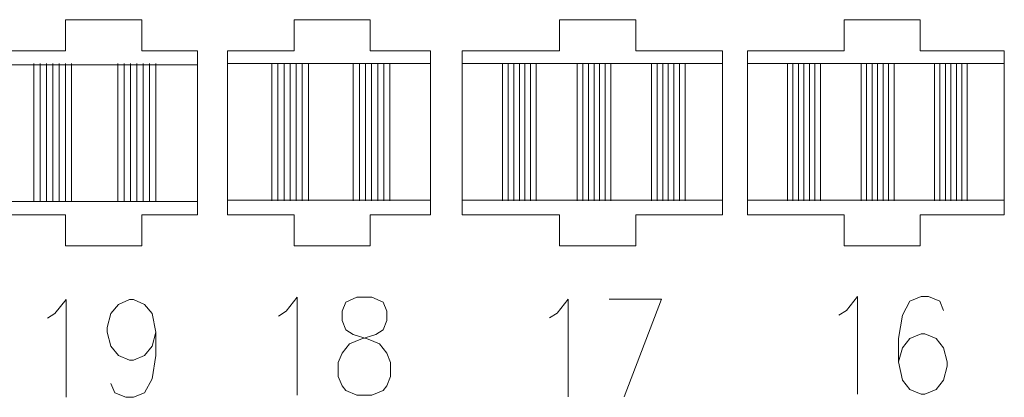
# Model space of a CAD drawing. Header units: millimetres. Extents: x -178 to 174, y -133 to 130.
# Tile 38 of 38: x 69 to 173, y 89 to 129. Entities that reach past the tile are written whole.
import ezdxf

# ---------------------------------------------------------------- set-up
doc = ezdxf.new("R2010")
doc.units = ezdxf.units.MM
doc.header["$MEASUREMENT"] = 0
doc.layers.add('Layer 1', color=7, linetype='Continuous')

msp = doc.modelspace()

# ---------------------------------------------------------------- linework, layer by layer
at = {"layer": 'Layer 1', "lineweight": 9}
for points in [[(87.4015, 121.4609), (87.4015, 121.4609), (87.4015, 125.5508), (87.4015, 125.5508), (87.4015, 125.5508), (87.4015, 125.5508), (81.4887, 125.5508), (81.4887, 125.5508), (81.4887, 125.5508), (81.4887, 125.5508), (81.4887, 128.8528), (81.4887, 128.8528), (81.4887, 128.8528), (81.4887, 128.8528), (73.3983, 128.8528), (73.3983, 128.8528), (73.3983, 128.8528), (73.3983, 128.8528), (73.3983, 125.5508), (73.3983, 125.5508), (73.3983, 125.5508), (73.3983, 125.5508), (65.1633, 125.5508), (65.1633, 125.5508), (65.1633, 125.5508), (65.1633, 125.5508), (65.1633, 121.4609), (65.1633, 121.4609)], [(112.1555, 121.4609), (112.1555, 121.4609), (112.1555, 125.5508), (112.1555, 125.5508), (112.1555, 125.5508), (112.1555, 125.5508), (105.7755, 125.5508), (105.7755, 125.5508), (105.7755, 125.5508), (105.7755, 125.5508), (105.7755, 128.8528), (105.7755, 128.8528), (105.7755, 128.8528), (105.7755, 128.8528), (97.6852, 128.8528), (97.6852, 128.8528), (97.6852, 128.8528), (97.6852, 128.8528), (97.6852, 125.5508), (97.6852, 125.5508), (97.6852, 125.5508), (97.6852, 125.5508), (90.5948, 125.5508), (90.5948, 125.5508), (90.5948, 125.5508), (90.5948, 125.5508), (90.5948, 121.4609), (90.5948, 121.4609)], [(143.1831, 121.4609), (143.1831, 121.4609), (143.1831, 125.5508), (143.1831, 125.5508), (143.1831, 125.5508), (143.1831, 125.5508), (133.9825, 125.5508), (133.9825, 125.5508), (133.9825, 125.5508), (133.9825, 125.5508), (133.9825, 128.8528), (133.9825, 128.8528), (133.9825, 128.8528), (133.9825, 128.8528), (125.8922, 128.8528), (125.8922, 128.8528), (125.8922, 128.8528), (125.8922, 128.8528), (125.8922, 125.5508), (125.8922, 125.5508), (125.8922, 125.5508), (125.8922, 125.5508), (115.5408, 125.5508), (115.5408, 125.5508), (115.5408, 125.5508), (115.5408, 125.5508), (115.5408, 121.4609), (115.5408, 121.4609)], [(173.1414, 121.4609), (173.1414, 121.4609), (173.1414, 125.5508), (173.1414, 125.5508), (173.1414, 125.5508), (173.1414, 125.5508), (164.198, 125.5508), (164.198, 125.5508), (164.198, 125.5508), (164.198, 125.5508), (164.198, 128.8528), (164.198, 128.8528), (164.198, 128.8528), (164.198, 128.8528), (156.1077, 128.8528), (156.1077, 128.8528), (156.1077, 128.8528), (156.1077, 128.8528), (156.1077, 125.5508), (156.1077, 125.5508), (156.1077, 125.5508), (156.1077, 125.5508), (145.8684, 125.5508), (145.8684, 125.5508), (145.8684, 125.5508), (145.8684, 125.5508), (145.8684, 121.4609), (145.8684, 121.4609)], [(65.1633, 112.5822), (65.1633, 112.5822), (65.1633, 108.0884), (65.1633, 108.0884), (65.1633, 108.0884), (65.1633, 108.0884), (73.3983, 108.0884), (73.3983, 108.0884), (73.3983, 108.0884), (73.3983, 108.0884), (73.3983, 104.7864), (73.3983, 104.7864), (73.3983, 104.7864), (73.3983, 104.7864), (81.4887, 104.7864), (81.4887, 104.7864), (81.4887, 104.7864), (81.4887, 104.7864), (81.4887, 108.0884), (81.4887, 108.0884), (81.4887, 108.0884), (81.4887, 108.0884), (87.4015, 108.0884), (87.4015, 108.0884), (87.4015, 108.0884), (87.4015, 108.0884), (87.4015, 112.5822), (87.4015, 112.5822)], [(90.5948, 112.5822), (90.5948, 112.5822), (90.5948, 108.0884), (90.5948, 108.0884), (90.5948, 108.0884), (90.5948, 108.0884), (97.6852, 108.0884), (97.6852, 108.0884), (97.6852, 108.0884), (97.6852, 108.0884), (97.6852, 104.7864), (97.6852, 104.7864), (97.6852, 104.7864), (97.6852, 104.7864), (105.7755, 104.7864), (105.7755, 104.7864), (105.7755, 104.7864), (105.7755, 104.7864), (105.7755, 108.0884), (105.7755, 108.0884), (105.7755, 108.0884), (105.7755, 108.0884), (112.1555, 108.0884), (112.1555, 108.0884), (112.1555, 108.0884), (112.1555, 108.0884), (112.1555, 112.5822), (112.1555, 112.5822)], [(115.5408, 112.5822), (115.5408, 112.5822), (115.5408, 108.0884), (115.5408, 108.0884), (115.5408, 108.0884), (115.5408, 108.0884), (125.8922, 108.0884), (125.8922, 108.0884), (125.8922, 108.0884), (125.8922, 108.0884), (125.8922, 104.7864), (125.8922, 104.7864), (125.8922, 104.7864), (125.8922, 104.7864), (133.9825, 104.7864), (133.9825, 104.7864), (133.9825, 104.7864), (133.9825, 104.7864), (133.9825, 108.0884), (133.9825, 108.0884), (133.9825, 108.0884), (133.9825, 108.0884), (143.1831, 108.0884), (143.1831, 108.0884), (143.1831, 108.0884), (143.1831, 108.0884), (143.1831, 112.5822), (143.1831, 112.5822)], [(145.8684, 112.5822), (145.8684, 112.5822), (145.8684, 108.0884), (145.8684, 108.0884), (145.8684, 108.0884), (145.8684, 108.0884), (156.1077, 108.0884), (156.1077, 108.0884), (156.1077, 108.0884), (156.1077, 108.0884), (156.1077, 104.7864), (156.1077, 104.7864), (156.1077, 104.7864), (156.1077, 104.7864), (164.198, 104.7864), (164.198, 104.7864), (164.198, 104.7864), (164.198, 104.7864), (164.198, 108.0884), (164.198, 108.0884), (164.198, 108.0884), (164.198, 108.0884), (173.1414, 108.0884), (173.1414, 108.0884), (173.1414, 108.0884), (173.1414, 108.0884), (173.1414, 112.5822), (173.1414, 112.5822)]]:
    msp.add_open_spline(points, degree=3, knots=[0, 0, 0, 0, 0.125, 0.125, 0.125, 0.125, 0.25, 0.25, 0.25, 0.25, 0.375, 0.375, 0.375, 0.375, 0.5, 0.5, 0.5, 0.5, 0.625, 0.625, 0.625, 0.625, 0.75, 0.75, 0.75, 0.75, 1, 1, 1, 1], dxfattribs=at)
at = {"layer": 'Layer 1', "color": 1, "lineweight": 9}
for points in [[(87.4015, 124.0557), (87.4015, 124.0557), (65.1633, 124.0557), (65.1633, 124.0557)], [(112.1555, 124.188), (112.1555, 124.188), (90.5948, 124.188), (90.5948, 124.188)], [(143.1831, 124.188), (143.1831, 124.188), (115.5408, 124.188), (115.5408, 124.188)], [(173.1414, 124.188), (173.1414, 124.188), (145.8684, 124.188), (145.8684, 124.188)], [(87.4015, 120.8987), (87.4015, 120.8987), (87.4015, 121.4609), (87.4015, 121.4609)], [(90.5948, 120.8987), (90.5948, 120.8987), (90.5948, 121.4609), (90.5948, 121.4609)], [(112.1555, 120.8987), (112.1555, 120.8987), (112.1555, 121.4609), (112.1555, 121.4609)], [(115.5408, 120.8987), (115.5408, 120.8987), (115.5408, 121.4609), (115.5408, 121.4609)], [(143.1831, 120.8987), (143.1831, 120.8987), (143.1831, 121.4609), (143.1831, 121.4609)], [(145.8684, 120.8987), (145.8684, 120.8987), (145.8684, 121.4609), (145.8684, 121.4609)], [(173.1414, 120.8987), (173.1414, 120.8987), (173.1414, 121.4609), (173.1414, 121.4609)], [(87.4015, 112.5822), (87.4015, 112.5822), (87.4015, 113.1444), (87.4015, 113.1444)], [(90.5948, 112.5822), (90.5948, 112.5822), (90.5948, 113.1444), (90.5948, 113.1444)], [(112.1555, 112.5822), (112.1555, 112.5822), (112.1555, 113.1444), (112.1555, 113.1444)], [(115.5408, 112.5822), (115.5408, 112.5822), (115.5408, 113.1444), (115.5408, 113.1444)], [(143.1831, 112.5822), (143.1831, 112.5822), (143.1831, 113.1444), (143.1831, 113.1444)], [(145.8684, 112.5822), (145.8684, 112.5822), (145.8684, 113.1444), (145.8684, 113.1444)], [(173.1414, 112.5822), (173.1414, 112.5822), (173.1414, 113.1444), (173.1414, 113.1444)], [(87.4015, 109.5146), (87.4015, 109.5146), (65.1633, 109.5146), (65.1633, 109.5146)], [(112.1555, 109.6469), (112.1555, 109.6469), (90.5948, 109.6469), (90.5948, 109.6469)], [(143.1831, 109.6469), (143.1831, 109.6469), (115.5408, 109.6469), (115.5408, 109.6469)], [(173.1414, 109.6469), (173.1414, 109.6469), (145.8684, 109.6469), (145.8684, 109.6469)]]:
    msp.add_open_spline(points, degree=3, dxfattribs=at)
at = {"layer": 'Layer 1', "color": 5, "lineweight": 9}
for points in [[(70.0226, 109.5803), (70.0226, 109.5803), (70.0226, 124.188), (70.0226, 124.188)], [(70.6919, 109.5803), (70.6919, 109.5803), (70.6919, 124.188), (70.6919, 124.188)], [(71.3611, 109.5803), (71.3611, 109.5803), (71.3611, 124.188), (71.3611, 124.188)], [(72.0304, 109.5803), (72.0304, 109.5803), (72.0304, 124.188), (72.0304, 124.188)], [(72.6997, 109.5803), (72.6997, 109.5803), (72.6997, 124.188), (72.6997, 124.188)], [(73.3689, 109.5803), (73.3689, 109.5803), (73.3689, 124.188), (73.3689, 124.188)], [(74.0382, 109.5803), (74.0382, 109.5803), (74.0382, 124.188), (74.0382, 124.188)], [(78.9546, 109.5803), (78.9546, 109.5803), (78.9546, 124.188), (78.9546, 124.188)], [(79.6238, 109.5803), (79.6238, 109.5803), (79.6238, 124.188), (79.6238, 124.188)], [(80.2931, 109.5803), (80.2931, 109.5803), (80.2931, 124.188), (80.2931, 124.188)], [(80.9624, 109.5803), (80.9624, 109.5803), (80.9624, 124.188), (80.9624, 124.188)], [(81.6316, 109.5803), (81.6316, 109.5803), (81.6316, 124.188), (81.6316, 124.188)], [(82.3009, 109.5803), (82.3009, 109.5803), (82.3009, 124.188), (82.3009, 124.188)], [(82.9701, 109.5803), (82.9701, 109.5803), (82.9701, 124.188), (82.9701, 124.188)], [(95.3061, 109.5803), (95.3061, 109.5803), (95.3061, 124.188), (95.3061, 124.188)], [(95.955, 109.5803), (95.955, 109.5803), (95.955, 124.188), (95.955, 124.188)], [(96.6038, 109.5803), (96.6038, 109.5803), (96.6038, 124.188), (96.6038, 124.188)], [(97.2527, 109.5803), (97.2527, 109.5803), (97.2527, 124.188), (97.2527, 124.188)], [(97.9016, 109.5803), (97.9016, 109.5803), (97.9016, 124.188), (97.9016, 124.188)], [(98.5505, 109.5803), (98.5505, 109.5803), (98.5505, 124.188), (98.5505, 124.188)], [(99.1993, 109.5803), (99.1993, 109.5803), (99.1993, 124.188), (99.1993, 124.188)], [(103.966, 109.5803), (103.966, 109.5803), (103.966, 124.188), (103.966, 124.188)], [(104.6149, 109.5803), (104.6149, 109.5803), (104.6149, 124.188), (104.6149, 124.188)], [(105.2637, 109.5803), (105.2637, 109.5803), (105.2637, 124.188), (105.2637, 124.188)], [(105.9126, 109.5803), (105.9126, 109.5803), (105.9126, 124.188), (105.9126, 124.188)], [(106.5615, 109.5803), (106.5615, 109.5803), (106.5615, 124.188), (106.5615, 124.188)], [(107.2103, 109.5803), (107.2103, 109.5803), (107.2103, 124.188), (107.2103, 124.188)], [(107.8592, 109.5803), (107.8592, 109.5803), (107.8592, 124.188), (107.8592, 124.188)], [(119.8357, 109.5803), (119.8357, 109.5803), (119.8357, 124.188), (119.8357, 124.188)], [(120.4273, 109.5803), (120.4273, 109.5803), (120.4273, 124.188), (120.4273, 124.188)], [(121.0188, 109.5803), (121.0188, 109.5803), (121.0188, 124.188), (121.0188, 124.188)], [(121.6103, 109.5803), (121.6103, 109.5803), (121.6103, 124.188), (121.6103, 124.188)], [(122.2019, 109.5803), (122.2019, 109.5803), (122.2019, 124.188), (122.2019, 124.188)], [(122.7934, 109.5803), (122.7934, 109.5803), (122.7934, 124.188), (122.7934, 124.188)], [(123.385, 109.5803), (123.385, 109.5803), (123.385, 124.188), (123.385, 124.188)], [(127.7692, 109.5803), (127.7692, 109.5803), (127.7692, 124.188), (127.7692, 124.188)], [(128.3607, 109.5803), (128.3607, 109.5803), (128.3607, 124.188), (128.3607, 124.188)], [(128.9523, 109.5803), (128.9523, 109.5803), (128.9523, 124.188), (128.9523, 124.188)], [(129.5438, 109.5803), (129.5438, 109.5803), (129.5438, 124.188), (129.5438, 124.188)], [(130.1354, 109.5803), (130.1354, 109.5803), (130.1354, 124.188), (130.1354, 124.188)], [(130.7269, 109.5803), (130.7269, 109.5803), (130.7269, 124.188), (130.7269, 124.188)], [(131.3184, 109.5803), (131.3184, 109.5803), (131.3184, 124.188), (131.3184, 124.188)], [(135.6639, 109.5803), (135.6639, 109.5803), (135.6639, 124.188), (135.6639, 124.188)], [(136.2554, 109.5803), (136.2554, 109.5803), (136.2554, 124.188), (136.2554, 124.188)], [(136.847, 109.5803), (136.847, 109.5803), (136.847, 124.188), (136.847, 124.188)], [(137.4385, 109.5803), (137.4385, 109.5803), (137.4385, 124.188), (137.4385, 124.188)], [(138.0301, 109.5803), (138.0301, 109.5803), (138.0301, 124.188), (138.0301, 124.188)], [(138.6216, 109.5803), (138.6216, 109.5803), (138.6216, 124.188), (138.6216, 124.188)], [(139.2131, 109.5803), (139.2131, 109.5803), (139.2131, 124.188), (139.2131, 124.188)], [(150.1037, 109.5803), (150.1037, 109.5803), (150.1037, 124.188), (150.1037, 124.188)], [(150.687, 109.5803), (150.687, 109.5803), (150.687, 124.188), (150.687, 124.188)], [(151.2703, 109.5803), (151.2703, 109.5803), (151.2703, 124.188), (151.2703, 124.188)], [(151.8537, 109.5803), (151.8537, 109.5803), (151.8537, 124.188), (151.8537, 124.188)], [(152.437, 109.5803), (152.437, 109.5803), (152.437, 124.188), (152.437, 124.188)], [(153.0203, 109.5803), (153.0203, 109.5803), (153.0203, 124.188), (153.0203, 124.188)], [(153.6036, 109.5803), (153.6036, 109.5803), (153.6036, 124.188), (153.6036, 124.188)], [(157.927, 109.5803), (157.927, 109.5803), (157.927, 124.188), (157.927, 124.188)], [(158.5103, 109.5803), (158.5103, 109.5803), (158.5103, 124.188), (158.5103, 124.188)], [(159.0937, 109.5803), (159.0937, 109.5803), (159.0937, 124.188), (159.0937, 124.188)], [(159.677, 109.5803), (159.677, 109.5803), (159.677, 124.188), (159.677, 124.188)], [(160.2603, 109.5803), (160.2603, 109.5803), (160.2603, 124.188), (160.2603, 124.188)], [(160.8436, 109.5803), (160.8436, 109.5803), (160.8436, 124.188), (160.8436, 124.188)], [(161.427, 109.5803), (161.427, 109.5803), (161.427, 124.188), (161.427, 124.188)], [(165.7121, 109.5803), (165.7121, 109.5803), (165.7121, 124.188), (165.7121, 124.188)], [(166.2954, 109.5803), (166.2954, 109.5803), (166.2954, 124.188), (166.2954, 124.188)], [(166.8788, 109.5803), (166.8788, 109.5803), (166.8788, 124.188), (166.8788, 124.188)], [(167.4621, 109.5803), (167.4621, 109.5803), (167.4621, 124.188), (167.4621, 124.188)], [(168.0454, 109.5803), (168.0454, 109.5803), (168.0454, 124.188), (168.0454, 124.188)], [(168.6287, 109.5803), (168.6287, 109.5803), (168.6287, 124.188), (168.6287, 124.188)], [(169.212, 109.5803), (169.212, 109.5803), (169.212, 124.188), (169.212, 124.188)]]:
    msp.add_open_spline(points, degree=3, dxfattribs=at)
at = {"layer": 'Layer 1', "lineweight": 9}
for points in [[(87.4015, 113.1444), (87.4015, 113.1444), (87.4015, 120.8987), (87.4015, 120.8987)], [(90.5948, 120.8987), (90.5948, 120.8987), (90.5948, 113.1444), (90.5948, 113.1444)], [(112.1555, 113.1444), (112.1555, 113.1444), (112.1555, 120.8987), (112.1555, 120.8987)], [(115.5408, 120.8987), (115.5408, 120.8987), (115.5408, 113.1444), (115.5408, 113.1444)], [(143.1831, 113.1444), (143.1831, 113.1444), (143.1831, 120.8987), (143.1831, 120.8987)], [(145.8684, 120.8987), (145.8684, 120.8987), (145.8684, 113.1444), (145.8684, 113.1444)], [(173.1414, 113.1444), (173.1414, 113.1444), (173.1414, 120.8987), (173.1414, 120.8987)]]:
    msp.add_open_spline(points, degree=3, dxfattribs=at)
at = {"layer": 'Layer 1', "color": 1, "lineweight": 9}
for points, knots in [([(155.5653, 97.4232), (155.5653, 97.4232), (156.3634, 97.928), (156.3634, 97.928), (156.3634, 97.928), (156.3634, 97.928), (157.5545, 99.4125), (157.5545, 99.4125), (157.5545, 99.4125), (157.5545, 99.4125), (157.5545, 89.0211), (157.5545, 89.0211)], [0, 0, 0, 0, 0.25, 0.25, 0.25, 0.25, 0.5, 0.5, 0.5, 0.5, 1, 1, 1, 1]), ([(166.678, 97.928), (166.678, 97.928), (166.2849, 98.9078), (166.2849, 98.9078), (166.2849, 98.9078), (166.2849, 98.9078), (165.0939, 99.4125), (165.0939, 99.4125), (165.0939, 99.4125), (165.0939, 99.4125), (164.2959, 99.4125), (164.2959, 99.4125), (164.2959, 99.4125), (164.2959, 99.4125), (163.1048, 98.9078), (163.1048, 98.9078), (163.1048, 98.9078), (163.1048, 98.9078), (162.3187, 97.4232), (162.3187, 97.4232), (162.3187, 97.4232), (162.3187, 97.4232), (161.9137, 94.959), (161.9137, 94.959), (161.9137, 94.959), (161.9137, 94.959), (161.9137, 92.4799), (161.9137, 92.4799), (161.9137, 92.4799), (161.9137, 92.4799), (162.3187, 90.5056), (162.3187, 90.5056), (162.3187, 90.5056), (162.3187, 90.5056), (163.1048, 89.5109), (163.1048, 89.5109), (163.1048, 89.5109), (163.1048, 89.5109), (164.2959, 89.0211), (164.2959, 89.0211), (164.2959, 89.0211), (164.2959, 89.0211), (164.7008, 89.0211), (164.7008, 89.0211), (164.7008, 89.0211), (164.7008, 89.0211), (165.8919, 89.5109), (165.8919, 89.5109), (165.8919, 89.5109), (165.8919, 89.5109), (166.678, 90.5056), (166.678, 90.5056), (166.678, 90.5056), (166.678, 90.5056), (167.083, 91.9901), (167.083, 91.9901), (167.083, 91.9901), (167.083, 91.9901), (167.083, 92.4799), (167.083, 92.4799), (167.083, 92.4799), (167.083, 92.4799), (166.678, 93.9644), (166.678, 93.9644), (166.678, 93.9644), (166.678, 93.9644), (165.8919, 94.959), (165.8919, 94.959), (165.8919, 94.959), (165.8919, 94.959), (164.7008, 95.4489), (164.7008, 95.4489), (164.7008, 95.4489), (164.7008, 95.4489), (164.2959, 95.4489), (164.2959, 95.4489), (164.2959, 95.4489), (164.2959, 95.4489), (163.1048, 94.959), (163.1048, 94.959), (163.1048, 94.959), (163.1048, 94.959), (162.3187, 93.9644), (162.3187, 93.9644), (162.3187, 93.9644), (162.3187, 93.9644), (161.9137, 92.4799), (161.9137, 92.4799)], [0, 0, 0, 0, 0.04347826, 0.04347826, 0.04347826, 0.04347826, 0.08695652, 0.08695652, 0.08695652, 0.08695652, 0.13043478, 0.13043478, 0.13043478, 0.13043478, 0.17391304, 0.17391304, 0.17391304, 0.17391304, 0.2173913, 0.2173913, 0.2173913, 0.2173913, 0.26086957, 0.26086957, 0.26086957, 0.26086957, 0.30434783, 0.30434783, 0.30434783, 0.30434783, 0.34782609, 0.34782609, 0.34782609, 0.34782609, 0.39130435, 0.39130435, 0.39130435, 0.39130435, 0.43478261, 0.43478261, 0.43478261, 0.43478261, 0.47826087, 0.47826087, 0.47826087, 0.47826087, 0.52173913, 0.52173913, 0.52173913, 0.52173913, 0.56521739, 0.56521739, 0.56521739, 0.56521739, 0.60869565, 0.60869565, 0.60869565, 0.60869565, 0.65217391, 0.65217391, 0.65217391, 0.65217391, 0.69565217, 0.69565217, 0.69565217, 0.69565217, 0.73913043, 0.73913043, 0.73913043, 0.73913043, 0.7826087, 0.7826087, 0.7826087, 0.7826087, 0.82608696, 0.82608696, 0.82608696, 0.82608696, 0.86956522, 0.86956522, 0.86956522, 0.86956522, 0.91304348, 0.91304348, 0.91304348, 0.91304348, 1, 1, 1, 1]), ([(71.4654, 97.0944), (71.4654, 97.0944), (72.2634, 97.5991), (72.2634, 97.5991), (72.2634, 97.5991), (72.2634, 97.5991), (73.4546, 99.0835), (73.4546, 99.0835), (73.4546, 99.0835), (73.4546, 99.0835), (73.4546, 88.6921), (73.4546, 88.6921)], [0, 0, 0, 0, 0.25, 0.25, 0.25, 0.25, 0.5, 0.5, 0.5, 0.5, 1, 1, 1, 1]), ([(82.9831, 95.6099), (82.9831, 95.6099), (82.5781, 94.1253), (82.5781, 94.1253), (82.5781, 94.1253), (82.5781, 94.1253), (81.792, 93.1456), (81.792, 93.1456), (81.792, 93.1456), (81.792, 93.1456), (80.6009, 92.6409), (80.6009, 92.6409), (80.6009, 92.6409), (80.6009, 92.6409), (80.196, 92.6409), (80.196, 92.6409), (80.196, 92.6409), (80.196, 92.6409), (79.0049, 93.1456), (79.0049, 93.1456), (79.0049, 93.1456), (79.0049, 93.1456), (78.2188, 94.1253), (78.2188, 94.1253), (78.2188, 94.1253), (78.2188, 94.1253), (77.8138, 95.6099), (77.8138, 95.6099), (77.8138, 95.6099), (77.8138, 95.6099), (77.8138, 96.1145), (77.8138, 96.1145), (77.8138, 96.1145), (77.8138, 96.1145), (78.2188, 97.5991), (78.2188, 97.5991), (78.2188, 97.5991), (78.2188, 97.5991), (79.0049, 98.5789), (79.0049, 98.5789), (79.0049, 98.5789), (79.0049, 98.5789), (80.196, 99.0835), (80.196, 99.0835), (80.196, 99.0835), (80.196, 99.0835), (80.6009, 99.0835), (80.6009, 99.0835), (80.6009, 99.0835), (80.6009, 99.0835), (81.792, 98.5789), (81.792, 98.5789), (81.792, 98.5789), (81.792, 98.5789), (82.5781, 97.5991), (82.5781, 97.5991), (82.5781, 97.5991), (82.5781, 97.5991), (82.9831, 95.6099), (82.9831, 95.6099), (82.9831, 95.6099), (82.9831, 95.6099), (82.9831, 93.1456), (82.9831, 93.1456), (82.9831, 93.1456), (82.9831, 93.1456), (82.5781, 90.6665), (82.5781, 90.6665), (82.5781, 90.6665), (82.5781, 90.6665), (81.792, 89.1819), (81.792, 89.1819), (81.792, 89.1819), (81.792, 89.1819), (80.6009, 88.6921), (80.6009, 88.6921), (80.6009, 88.6921), (80.6009, 88.6921), (79.8029, 88.6921), (79.8029, 88.6921), (79.8029, 88.6921), (79.8029, 88.6921), (78.6118, 89.1819), (78.6118, 89.1819), (78.6118, 89.1819), (78.6118, 89.1819), (78.2188, 90.1766), (78.2188, 90.1766)], [0, 0, 0, 0, 0.04347826, 0.04347826, 0.04347826, 0.04347826, 0.08695652, 0.08695652, 0.08695652, 0.08695652, 0.13043478, 0.13043478, 0.13043478, 0.13043478, 0.17391304, 0.17391304, 0.17391304, 0.17391304, 0.2173913, 0.2173913, 0.2173913, 0.2173913, 0.26086957, 0.26086957, 0.26086957, 0.26086957, 0.30434783, 0.30434783, 0.30434783, 0.30434783, 0.34782609, 0.34782609, 0.34782609, 0.34782609, 0.39130435, 0.39130435, 0.39130435, 0.39130435, 0.43478261, 0.43478261, 0.43478261, 0.43478261, 0.47826087, 0.47826087, 0.47826087, 0.47826087, 0.52173913, 0.52173913, 0.52173913, 0.52173913, 0.56521739, 0.56521739, 0.56521739, 0.56521739, 0.60869565, 0.60869565, 0.60869565, 0.60869565, 0.65217391, 0.65217391, 0.65217391, 0.65217391, 0.69565217, 0.69565217, 0.69565217, 0.69565217, 0.73913043, 0.73913043, 0.73913043, 0.73913043, 0.7826087, 0.7826087, 0.7826087, 0.7826087, 0.82608696, 0.82608696, 0.82608696, 0.82608696, 0.86956522, 0.86956522, 0.86956522, 0.86956522, 0.91304348, 0.91304348, 0.91304348, 0.91304348, 1, 1, 1, 1]), ([(96.0193, 97.3383), (96.0193, 97.3383), (96.8173, 97.843), (96.8173, 97.843), (96.8173, 97.843), (96.8173, 97.843), (98.0084, 99.3275), (98.0084, 99.3275), (98.0084, 99.3275), (98.0084, 99.3275), (98.0084, 88.9361), (98.0084, 88.9361)], [0, 0, 0, 0, 0.25, 0.25, 0.25, 0.25, 0.5, 0.5, 0.5, 0.5, 1, 1, 1, 1]), ([(104.3568, 99.3275), (104.3568, 99.3275), (103.1657, 98.8228), (103.1657, 98.8228), (103.1657, 98.8228), (103.1657, 98.8228), (102.7726, 97.843), (102.7726, 97.843), (102.7726, 97.843), (102.7726, 97.843), (102.7726, 96.8484), (102.7726, 96.8484), (102.7726, 96.8484), (102.7726, 96.8484), (103.1657, 95.8538), (103.1657, 95.8538), (103.1657, 95.8538), (103.1657, 95.8538), (103.9637, 95.3639), (103.9637, 95.3639), (103.9637, 95.3639), (103.9637, 95.3639), (105.5478, 94.874), (105.5478, 94.874), (105.5478, 94.874), (105.5478, 94.874), (106.7389, 94.3693), (106.7389, 94.3693), (106.7389, 94.3693), (106.7389, 94.3693), (107.5369, 93.3895), (107.5369, 93.3895), (107.5369, 93.3895), (107.5369, 93.3895), (107.93, 92.3949), (107.93, 92.3949), (107.93, 92.3949), (107.93, 92.3949), (107.93, 90.9104), (107.93, 90.9104), (107.93, 90.9104), (107.93, 90.9104), (107.5369, 89.9158), (107.5369, 89.9158), (107.5369, 89.9158), (107.5369, 89.9158), (107.132, 89.4259), (107.132, 89.4259), (107.132, 89.4259), (107.132, 89.4259), (105.9409, 88.9361), (105.9409, 88.9361), (105.9409, 88.9361), (105.9409, 88.9361), (104.3568, 88.9361), (104.3568, 88.9361), (104.3568, 88.9361), (104.3568, 88.9361), (103.1657, 89.4259), (103.1657, 89.4259), (103.1657, 89.4259), (103.1657, 89.4259), (102.7726, 89.9158), (102.7726, 89.9158), (102.7726, 89.9158), (102.7726, 89.9158), (102.3677, 90.9104), (102.3677, 90.9104), (102.3677, 90.9104), (102.3677, 90.9104), (102.3677, 92.3949), (102.3677, 92.3949), (102.3677, 92.3949), (102.3677, 92.3949), (102.7726, 93.3895), (102.7726, 93.3895), (102.7726, 93.3895), (102.7726, 93.3895), (103.5588, 94.3693), (103.5588, 94.3693), (103.5588, 94.3693), (103.5588, 94.3693), (104.7498, 94.874), (104.7498, 94.874), (104.7498, 94.874), (104.7498, 94.874), (106.3459, 95.3639), (106.3459, 95.3639), (106.3459, 95.3639), (106.3459, 95.3639), (107.132, 95.8538), (107.132, 95.8538), (107.132, 95.8538), (107.132, 95.8538), (107.5369, 96.8484), (107.5369, 96.8484), (107.5369, 96.8484), (107.5369, 96.8484), (107.5369, 97.843), (107.5369, 97.843), (107.5369, 97.843), (107.5369, 97.843), (107.132, 98.8228), (107.132, 98.8228), (107.132, 98.8228), (107.132, 98.8228), (105.9409, 99.3275), (105.9409, 99.3275), (105.9409, 99.3275), (105.9409, 99.3275), (104.3568, 99.3275), (104.3568, 99.3275)], [0, 0, 0, 0, 0.03448276, 0.03448276, 0.03448276, 0.03448276, 0.06896552, 0.06896552, 0.06896552, 0.06896552, 0.10344828, 0.10344828, 0.10344828, 0.10344828, 0.13793103, 0.13793103, 0.13793103, 0.13793103, 0.17241379, 0.17241379, 0.17241379, 0.17241379, 0.20689655, 0.20689655, 0.20689655, 0.20689655, 0.24137931, 0.24137931, 0.24137931, 0.24137931, 0.27586207, 0.27586207, 0.27586207, 0.27586207, 0.31034483, 0.31034483, 0.31034483, 0.31034483, 0.34482759, 0.34482759, 0.34482759, 0.34482759, 0.37931034, 0.37931034, 0.37931034, 0.37931034, 0.4137931, 0.4137931, 0.4137931, 0.4137931, 0.44827586, 0.44827586, 0.44827586, 0.44827586, 0.48275862, 0.48275862, 0.48275862, 0.48275862, 0.51724138, 0.51724138, 0.51724138, 0.51724138, 0.55172414, 0.55172414, 0.55172414, 0.55172414, 0.5862069, 0.5862069, 0.5862069, 0.5862069, 0.62068966, 0.62068966, 0.62068966, 0.62068966, 0.65517241, 0.65517241, 0.65517241, 0.65517241, 0.68965517, 0.68965517, 0.68965517, 0.68965517, 0.72413793, 0.72413793, 0.72413793, 0.72413793, 0.75862069, 0.75862069, 0.75862069, 0.75862069, 0.79310345, 0.79310345, 0.79310345, 0.79310345, 0.82758621, 0.82758621, 0.82758621, 0.82758621, 0.86206897, 0.86206897, 0.86206897, 0.86206897, 0.89655172, 0.89655172, 0.89655172, 0.89655172, 0.93103448, 0.93103448, 0.93103448, 0.93103448, 1, 1, 1, 1]), ([(124.8192, 97.1486), (124.8192, 97.1486), (125.6172, 97.6534), (125.6172, 97.6534), (125.6172, 97.6534), (125.6172, 97.6534), (126.8084, 99.1378), (126.8084, 99.1378), (126.8084, 99.1378), (126.8084, 99.1378), (126.8084, 88.7464), (126.8084, 88.7464)], [0, 0, 0, 0, 0.25, 0.25, 0.25, 0.25, 0.5, 0.5, 0.5, 0.5, 1, 1, 1, 1]), ([(131.1676, 99.1378), (131.1676, 99.1378), (136.73, 99.1378), (136.73, 99.1378), (136.73, 99.1378), (136.73, 99.1378), (132.7636, 88.7464), (132.7636, 88.7464)], [0, 0, 0, 0, 0.33333333, 0.33333333, 0.33333333, 0.33333333, 1, 1, 1, 1])]:
    msp.add_open_spline(points, degree=3, knots=knots, dxfattribs=at)

doc.saveas('drawing.dxf')
